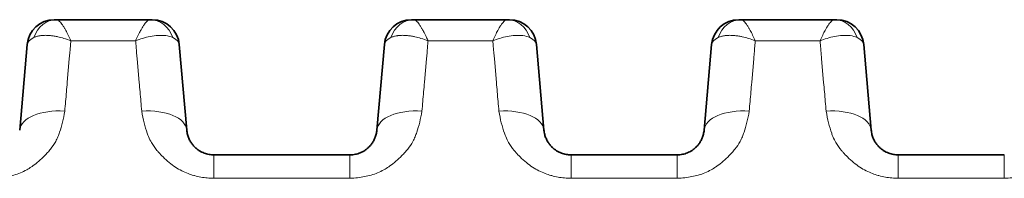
# Model space of a CAD drawing. Header units: millimetres. Extents: x 5 to 415, y 5 to 292.
# Tile 19 of 199: x 105.48 to 116.35, y 77.06 to 78.82. Entities that reach past the tile are written whole.
import ezdxf

# ---------------------------------------------------------------- set-up
doc = ezdxf.new("R2010")
doc.units = ezdxf.units.MM
doc.layers.add('Sichtbar (ISO)', color=7, linetype='Continuous', lineweight=35)
doc.layers.add('Sichtbar schmal (ISO)', color=7, linetype='Continuous', lineweight=18)

msp = doc.modelspace()

# ---------------------------------------------------------------- linework, layer by layer
at = {"layer": 'Sichtbar (ISO)'}
for p, q in [((105.85799032, 78.81670969), (105.88440784, 78.81670969)), ((105.88440784, 78.81670968), (105.88449016, 78.81670969)), ((106.91335493, 78.81670969), (105.88449016, 78.81670969)), ((106.91336798, 78.81670969), (106.91335493, 78.81670969)), ((106.91335493, 78.81670969), (106.91344056, 78.81670968)), ((106.91344056, 78.81670969), (106.93977303, 78.81670969)), ((109.80094089, 78.81670969), (109.82735841, 78.81670969)), ((109.82735841, 78.81670968), (109.82744073, 78.81670969)), ((110.8563055, 78.81670969), (109.82744073, 78.81670969)), ((110.85631855, 78.81670969), (110.8563055, 78.81670969)), ((110.8563055, 78.81670969), (110.85639113, 78.81670968)), ((110.85639113, 78.81670969), (110.8827236, 78.81670969)), ((113.41389146, 78.81670969), (113.44030898, 78.81670969)), ((113.44030898, 78.81670968), (113.4403913, 78.81670969)), ((114.46925607, 78.81670969), (113.4403913, 78.81670969)), ((114.46926912, 78.81670969), (114.46925607, 78.81670969)), ((114.46925607, 78.81670969), (114.4693417, 78.81670968)), ((114.4693417, 78.81670969), (114.49567417, 78.81670969)), ((105.55921504, 78.54285602), (105.47640015, 77.59627802)), ((105.4764003, 77.59627972), (105.55921511, 78.54285685)), ((107.32144635, 77.59627814), (107.23863143, 78.54285676)), ((107.23863145, 78.54285669), (107.32144674, 77.59627353)), ((109.50216561, 78.54285602), (109.41935072, 77.59627802)), ((109.41935087, 77.59627972), (109.50216568, 78.54285685)), ((111.26439692, 77.59627814), (111.181582, 78.54285675)), ((111.18158202, 78.54285669), (111.26439731, 77.59627353)), ((113.11511618, 78.54285602), (113.03230129, 77.59627802)), ((113.03230144, 77.59627972), (113.11511625, 78.54285685)), ((114.87734749, 77.59627815), (114.79453257, 78.54285675)), ((114.79453259, 78.54285669), (114.87734787, 77.59627372)), ((107.6203052, 77.32241969), (109.12049166, 77.32241969)), ((111.56325577, 77.32241969), (112.73344242, 77.32241969)), ((115.17620634, 77.32241969), (116.34639315, 77.32241969))]:
    msp.add_line(p, q, dxfattribs=at)
for centre, start, end in [((105.85807345, 78.51670969), 90.000160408, 174.999970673), ((106.93977306, 78.51670969), 5.000040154, 90.00000733), ((109.80102402, 78.51670969), 90.000160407, 174.999970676), ((110.88272363, 78.51670969), 5.000040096, 90.00000733), ((113.41397459, 78.51670969), 90.000160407, 174.999970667), ((114.4956742, 78.51670969), 5.00004008, 90.000007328)]:
    msp.add_arc(centre, 0.3, start, end, dxfattribs=at)
for centre, major_axis, ratio, start_param, end_param in [((105.88455484, 78.51670978), (-0.00038666, 0.29999971), 0.8956362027, 6.282033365, 6.2822933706), ((106.91336818, 78.51670969), (-0.00000014, 0.3), 0.8955573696, 6.2829153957, 6.2831855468), ((109.82750541, 78.51670978), (-0.00038666, 0.29999971), 0.8956362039, 6.2820333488, 6.2822933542), ((110.85631875, 78.51670969), (-0.00000014, 0.3), 0.8955573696, 6.2829153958, 6.2831855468), ((113.44045598, 78.51670978), (-0.00038666, 0.29999971), 0.8956362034, 6.2820333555, 6.282293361), ((114.46926932, 78.51670969), (-0.00000014, 0.3), 0.8955573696, 6.2829153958, 6.2831855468)]:
    msp.add_ellipse(centre, major_axis=major_axis, ratio=ratio, start_param=start_param, end_param=end_param, dxfattribs=at)
for points, knots in [([(107.6203052, 77.32241969), (107.61122753, 77.32241975), (107.59317743, 77.32324061), (107.56634258, 77.32690289), (107.53977509, 77.33299641), (107.51322077, 77.34170516), (107.48660762, 77.35331485), (107.46000029, 77.36819977), (107.43362962, 77.3867943), (107.40792815, 77.40955065), (107.38354305, 77.43689331), (107.36133627, 77.46918286), (107.34238929, 77.50669334), (107.32802708, 77.54957249), (107.32285253, 77.58020767), (107.32144663, 77.59627482)], [0, 0, 0, 0, 0.05541657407, 0.11012063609, 0.16573006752, 0.22336512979, 0.28408898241, 0.34891891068, 0.4189107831, 0.49506723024, 0.57826808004, 0.66942116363, 0.76945161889, 0.87928475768, 0.99999584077, 0.99999584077, 0.99999584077, 0.99999584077]), ([(109.4193505, 77.59627539), (109.41801081, 77.58096537), (109.41318029, 77.5517009), (109.39987412, 77.51049751), (109.38219026, 77.47400127), (109.36121272, 77.44211375), (109.33792655, 77.414752), (109.31323572, 77.39175905), (109.28785097, 77.3728125), (109.26214991, 77.35743739), (109.23614548, 77.34512851), (109.209613, 77.33550561), (109.18194915, 77.32831064), (109.152176, 77.32355505), (109.13137445, 77.32241979), (109.12049188, 77.32241969)], [0.00000382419, 0.00000382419, 0.00000382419, 0.00000382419, 0.11501556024, 0.22023128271, 0.31702701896, 0.40631380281, 0.48850401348, 0.56383288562, 0.63287436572, 0.69672357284, 0.75695147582, 0.81530023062, 0.87314538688, 0.93356802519, 1, 1, 1, 1]), ([(111.56325577, 77.32241969), (111.5541781, 77.32241975), (111.536128, 77.32324061), (111.50929315, 77.32690289), (111.48272566, 77.33299641), (111.45617134, 77.34170516), (111.42955819, 77.35331485), (111.40295086, 77.36819977), (111.37658019, 77.3867943), (111.35087872, 77.40955065), (111.32649362, 77.43689331), (111.30428684, 77.46918286), (111.28533986, 77.50669334), (111.27097765, 77.54957249), (111.2658031, 77.58020767), (111.2643972, 77.59627482)], [0, 0, 0, 0, 0.05541657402, 0.11012063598, 0.16573006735, 0.22336512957, 0.28408898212, 0.34891891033, 0.41891078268, 0.49506722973, 0.57826807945, 0.66942116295, 0.7694516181, 0.87928475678, 0.99999584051, 0.99999584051, 0.99999584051, 0.99999584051]), ([(113.03230107, 77.59627539), (113.03096138, 77.58096537), (113.02613086, 77.5517009), (113.01282469, 77.51049751), (112.99514083, 77.47400127), (112.97416329, 77.44211375), (112.95087712, 77.414752), (112.92618629, 77.39175905), (112.90080154, 77.3728125), (112.87510048, 77.35743739), (112.84909605, 77.34512851), (112.82256357, 77.33550561), (112.79489972, 77.32831064), (112.76512657, 77.32355505), (112.74432502, 77.32241979), (112.73344245, 77.32241969)], [0.00000382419, 0.00000382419, 0.00000382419, 0.00000382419, 0.11501556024, 0.22023128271, 0.31702701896, 0.40631380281, 0.48850401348, 0.56383288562, 0.63287436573, 0.69672357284, 0.75695147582, 0.81530023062, 0.87314538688, 0.93356802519, 1, 1, 1, 1]), ([(115.17620634, 77.32241969), (115.16712867, 77.32241975), (115.14907857, 77.32324061), (115.12224372, 77.32690289), (115.09567623, 77.33299641), (115.06912191, 77.34170516), (115.04250876, 77.35331485), (115.01590143, 77.36819977), (114.98953076, 77.3867943), (114.96382929, 77.40955065), (114.93944419, 77.43689331), (114.91723741, 77.46918286), (114.89829043, 77.50669334), (114.88392822, 77.5495725), (114.87875367, 77.58020768), (114.87734777, 77.59627483)], [0, 0, 0, 0, 0.05541657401, 0.11012063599, 0.16573006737, 0.22336512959, 0.28408898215, 0.34891891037, 0.41891078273, 0.49506722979, 0.57826807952, 0.66942116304, 0.76945161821, 0.8792847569, 0.99999585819, 0.99999585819, 0.99999585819, 0.99999585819])]:
    msp.add_open_spline(points, degree=3, knots=knots, dxfattribs=at)
at = {"layer": 'Sichtbar schmal (ISO)'}
for p, q in [((106.03668811, 78.52628603), (106.034041, 78.49602939)), ((106.04136934, 78.58343263), (106.75647724, 78.5834326)), ((106.76380768, 78.49599783), (106.76124157, 78.52532866)), ((109.97963868, 78.52628603), (109.97699157, 78.4960294)), ((109.98431991, 78.58343263), (110.69942781, 78.5834326)), ((110.70675827, 78.49599764), (110.70419215, 78.52532853)), ((113.59258925, 78.52628603), (113.58994214, 78.4960294)), ((113.59727048, 78.58343263), (114.31237838, 78.5834326)), ((114.31970884, 78.49599764), (114.31714272, 78.52532853)), ((106.00165253, 78.12437657), (106.02432994, 78.38358034)), ((106.02430101, 78.38358218), (106.03029603, 78.45210561)), ((106.7676225, 78.45127513), (106.77355117, 78.38351016)), ((106.77352208, 78.38350832), (106.7962027, 78.12426775)), ((109.9446031, 78.12437657), (109.96728051, 78.38358034)), ((109.96725158, 78.38358218), (109.9732466, 78.45210561)), ((110.71057309, 78.45127484), (110.71650177, 78.38350973)), ((110.71647268, 78.38350789), (110.73915321, 78.1242684)), ((113.55755367, 78.12437657), (113.58023108, 78.38358034)), ((113.58020215, 78.38358218), (113.58619717, 78.45210561)), ((114.32352366, 78.45127485), (114.32945234, 78.38350973)), ((114.32942325, 78.38350789), (114.35210378, 78.12426839)), ((107.6203052, 77.06348492), (107.6203052, 77.32241969)), ((109.12049188, 77.32241969), (109.12049188, 77.06348492)), ((109.76417901, 77.39094835), (109.76414789, 77.39091017)), ((111.56325577, 77.06348492), (111.56325577, 77.32241969)), ((112.73344245, 77.32241969), (112.73344245, 77.06348492)), ((115.17620634, 77.06348492), (115.17620634, 77.32241969)), ((116.34639302, 77.32241969), (116.34639302, 77.06348492)), ((107.6203052, 77.06348492), (109.12049188, 77.06348492)), ((111.56325577, 77.06348492), (112.73344245, 77.06348492)), ((115.17620634, 77.06348492), (116.34639302, 77.06348492))]:
    msp.add_line(p, q, dxfattribs=at)
for centre, major_axis, ratio, start_param, end_param in [((105.88455484, 78.51670978), (-0.00038666, 0.29999971), 0.8956362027, 6.2822933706, 7.5051391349), ((106.91336818, 78.51670969), (-0.00000014, 0.3), 0.8955573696, 5.0600245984, 6.2829153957), ((109.82750541, 78.51670978), (-0.00038666, 0.29999971), 0.8956362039, 6.2822933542, 7.5051391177), ((110.85631875, 78.51670969), (-0.00000014, 0.3), 0.8955573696, 5.0600245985, 6.2829153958), ((113.44045598, 78.51670978), (-0.00038666, 0.29999971), 0.8956362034, 6.282293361, 7.5051391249), ((114.46926932, 78.51670969), (-0.00000014, 0.3), 0.8955573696, 5.0600245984, 6.2829153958), ((106.06972369, 78.51367808), (0.51063101, -0.02744416), 0.3190795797, 2.617868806, 3.1309365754), ((106.73765846, 78.51474496), (0.50109968, 0.02630131), 0.3220703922, 0.0112274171, 0.5290996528), ((110.01267426, 78.51367808), (0.51063101, -0.02744416), 0.3190795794, 2.6178688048, 3.1309365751), ((110.68060906, 78.51474496), (0.50109964, 0.02630131), 0.3220704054, 0.0112274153, 0.5290996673), ((113.62562483, 78.51367808), (0.51063102, -0.02744416), 0.3190795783, 2.617868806, 3.1309365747), ((114.29355965, 78.51474496), (0.50109962, 0.02630131), 0.3220704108, 0.011227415, 0.5290996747), ((105.97449764, 77.55270176), (-0.49809734, 0.04357796), 0.505694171, 4.7573822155, 6.2831903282), ((106.82334893, 77.55270103), (0.49809734, 0.04357795), 0.5056962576, 6.2831826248, 7.8089903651), ((109.91744821, 77.55270176), (-0.49809734, 0.04357796), 0.505694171, 4.7573822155, 6.2831903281), ((110.76629951, 77.55270103), (0.49809734, 0.04357795), 0.5056962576, 6.2831826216, 7.8089903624), ((113.53039878, 77.55270176), (-0.49809734, 0.04357796), 0.505694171, 4.7573822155, 6.2831903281), ((114.37925008, 77.55270103), (0.49809734, 0.04357795), 0.5056962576, 6.2831826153, 7.8089903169)]:
    msp.add_ellipse(centre, major_axis=major_axis, ratio=ratio, start_param=start_param, end_param=end_param, dxfattribs=at)
for points, knots in [([(106.04136934, 78.58343316), (106.03116156, 78.60603245), (106.02137175, 78.62722563), (106.0119194, 78.64671133), (106.00291847, 78.66526643), (105.9942255, 78.68227193), (105.98592929, 78.69756934), (105.98342286, 78.70219095), (105.98095247, 78.7066578), (105.97851972, 78.71096882), (105.97315257, 78.72047979), (105.96798098, 78.72923208), (105.96295036, 78.73733789), (105.95596562, 78.74859236), (105.94924954, 78.7586088), (105.94274333, 78.76756481), (105.93739811, 78.77492267), (105.93219473, 78.78156377), (105.92715899, 78.78748637), (105.92652032, 78.78823751), (105.92588428, 78.78897688), (105.92525074, 78.78970406), (105.92007443, 78.79564549), (105.91506514, 78.80076661), (105.91019196, 78.80488314), (105.90562207, 78.80874345), (105.90117163, 78.81172207), (105.89684849, 78.8137204), (105.89258632, 78.81569053), (105.88844816, 78.81670992), (105.88449016, 78.81670969)], [0, 0, 0, 0, 0.14881411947, 0.14881411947, 0.14881411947, 0.29052119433, 0.29052119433, 0.29052119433, 0.33333333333, 0.33333333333, 0.33333333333, 0.42778539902, 0.42778539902, 0.42778539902, 0.55892681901, 0.55892681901, 0.55892681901, 0.66666666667, 0.66666666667, 0.66666666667, 0.68033104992, 0.68033104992, 0.68033104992, 0.79197588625, 0.79197588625, 0.79197588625, 0.89667213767, 0.89667213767, 0.89667213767, 0.9998916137, 0.9998916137, 0.9998916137, 0.9998916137]), ([(106.91335493, 78.81670969), (106.90920815, 78.81670992), (106.90488156, 78.81560548), (106.90044598, 78.81348991), (106.89593796, 78.81133979), (106.89131773, 78.80814271), (106.88659986, 78.80403563), (106.88131119, 78.79943166), (106.8758997, 78.79368094), (106.87033037, 78.78707505), (106.86513061, 78.78090751), (106.8597825, 78.77402524), (106.85429601, 78.76641388), (106.84792601, 78.75757683), (106.84136912, 78.74775751), (106.8345204, 78.73670128), (106.82976226, 78.72901999), (106.82486139, 78.72073655), (106.81975043, 78.71171315), (106.8171333, 78.70709261), (106.81446529, 78.70227847), (106.81174886, 78.69727115), (106.80350691, 78.68207837), (106.79481686, 78.6650929), (106.78578334, 78.64646487), (106.7764025, 78.62712062), (106.76665399, 78.60600668), (106.75647724, 78.58343313)], [0.0001107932, 0.0001107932, 0.0001107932, 0.0001107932, 0.10570722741, 0.10570722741, 0.10570722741, 0.21302821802, 0.21302821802, 0.21302821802, 0.33333333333, 0.33333333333, 0.33333333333, 0.44565529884, 0.44565529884, 0.44565529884, 0.57606488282, 0.57606488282, 0.57606488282, 0.66666666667, 0.66666666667, 0.66666666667, 0.71306036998, 0.71306036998, 0.71306036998, 0.85382409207, 0.85382409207, 0.85382409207, 0.99999999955, 0.99999999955, 0.99999999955, 0.99999999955]), ([(109.98431991, 78.58343316), (109.97411213, 78.60603245), (109.96432232, 78.62722563), (109.95486997, 78.64671133), (109.94586904, 78.66526643), (109.93717607, 78.68227193), (109.92887986, 78.69756934), (109.92637343, 78.70219095), (109.92390304, 78.7066578), (109.92147029, 78.71096882), (109.91610314, 78.72047979), (109.91093155, 78.72923208), (109.90590093, 78.73733789), (109.89891619, 78.74859236), (109.89220011, 78.7586088), (109.8856939, 78.76756481), (109.88034868, 78.77492267), (109.8751453, 78.78156377), (109.87010956, 78.78748637), (109.86947089, 78.78823751), (109.86883485, 78.78897688), (109.86820131, 78.78970406), (109.863025, 78.79564549), (109.85801571, 78.80076661), (109.85314253, 78.80488314), (109.84857264, 78.80874345), (109.8441222, 78.81172207), (109.83979906, 78.8137204), (109.83553689, 78.81569053), (109.83139873, 78.81670992), (109.82744073, 78.81670969)], [0, 0, 0, 0, 0.14881411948, 0.14881411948, 0.14881411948, 0.29052119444, 0.29052119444, 0.29052119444, 0.33333333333, 0.33333333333, 0.33333333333, 0.42778539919, 0.42778539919, 0.42778539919, 0.55892681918, 0.55892681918, 0.55892681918, 0.66666666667, 0.66666666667, 0.66666666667, 0.68033105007, 0.68033105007, 0.68033105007, 0.79197588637, 0.79197588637, 0.79197588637, 0.89667213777, 0.89667213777, 0.89667213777, 0.99989161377, 0.99989161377, 0.99989161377, 0.99989161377]), ([(110.8563055, 78.81670969), (110.85215872, 78.81670992), (110.84783213, 78.81560548), (110.84339655, 78.81348991), (110.83888853, 78.81133979), (110.8342683, 78.80814271), (110.82955043, 78.80403563), (110.82426176, 78.79943166), (110.81885027, 78.79368094), (110.81328094, 78.78707505), (110.80808118, 78.78090751), (110.80273307, 78.77402524), (110.79724658, 78.76641388), (110.79087658, 78.75757683), (110.78431969, 78.74775751), (110.77747097, 78.73670128), (110.77271283, 78.72901999), (110.76781196, 78.72073655), (110.762701, 78.71171315), (110.76008387, 78.70709261), (110.75741586, 78.70227847), (110.75469943, 78.69727115), (110.74645748, 78.68207837), (110.73776743, 78.6650929), (110.72873391, 78.64646487), (110.71935307, 78.62712062), (110.70960456, 78.60600668), (110.69942781, 78.58343313)], [0.00011079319, 0.00011079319, 0.00011079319, 0.00011079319, 0.10570722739, 0.10570722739, 0.10570722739, 0.21302821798, 0.21302821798, 0.21302821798, 0.33333333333, 0.33333333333, 0.33333333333, 0.44565529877, 0.44565529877, 0.44565529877, 0.57606488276, 0.57606488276, 0.57606488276, 0.66666666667, 0.66666666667, 0.66666666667, 0.71306036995, 0.71306036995, 0.71306036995, 0.85382409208, 0.85382409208, 0.85382409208, 0.99999999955, 0.99999999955, 0.99999999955, 0.99999999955]), ([(113.59727048, 78.58343316), (113.5870627, 78.60603245), (113.57727289, 78.62722563), (113.56782054, 78.64671133), (113.55881961, 78.66526643), (113.55012664, 78.68227193), (113.54183043, 78.69756934), (113.539324, 78.70219095), (113.53685361, 78.7066578), (113.53442086, 78.71096882), (113.52905371, 78.72047979), (113.52388212, 78.72923208), (113.5188515, 78.73733789), (113.51186676, 78.74859236), (113.50515068, 78.7586088), (113.49864447, 78.76756481), (113.49329925, 78.77492267), (113.48809587, 78.78156377), (113.48306013, 78.78748637), (113.48242146, 78.78823751), (113.48178542, 78.78897688), (113.48115188, 78.78970406), (113.47597557, 78.79564549), (113.47096628, 78.80076661), (113.4660931, 78.80488314), (113.46152321, 78.80874345), (113.45707277, 78.81172207), (113.45274963, 78.8137204), (113.44848746, 78.81569053), (113.4443493, 78.81670992), (113.4403913, 78.81670969)], [0, 0, 0, 0, 0.14881411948, 0.14881411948, 0.14881411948, 0.29052119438, 0.29052119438, 0.29052119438, 0.33333333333, 0.33333333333, 0.33333333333, 0.42778539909, 0.42778539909, 0.42778539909, 0.55892681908, 0.55892681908, 0.55892681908, 0.66666666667, 0.66666666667, 0.66666666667, 0.68033104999, 0.68033104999, 0.68033104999, 0.79197588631, 0.79197588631, 0.79197588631, 0.89667213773, 0.89667213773, 0.89667213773, 0.99989161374, 0.99989161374, 0.99989161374, 0.99989161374]), ([(114.46925607, 78.81670969), (114.46510929, 78.81670992), (114.4607827, 78.81560548), (114.45634712, 78.81348991), (114.4518391, 78.81133979), (114.44721887, 78.80814271), (114.442501, 78.80403563), (114.43721233, 78.79943166), (114.43180084, 78.79368094), (114.42623151, 78.78707505), (114.42103175, 78.78090751), (114.41568364, 78.77402524), (114.41019715, 78.76641388), (114.40382715, 78.75757683), (114.39727026, 78.74775751), (114.39042154, 78.73670128), (114.3856634, 78.72901999), (114.38076253, 78.72073655), (114.37565157, 78.71171315), (114.37303444, 78.70709261), (114.37036643, 78.70227847), (114.36765, 78.69727115), (114.35940805, 78.68207837), (114.350718, 78.6650929), (114.34168448, 78.64646487), (114.33230364, 78.62712062), (114.32255513, 78.60600668), (114.31237838, 78.58343313)], [0.00011079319, 0.00011079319, 0.00011079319, 0.00011079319, 0.10570722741, 0.10570722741, 0.10570722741, 0.21302821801, 0.21302821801, 0.21302821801, 0.33333333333, 0.33333333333, 0.33333333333, 0.44565529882, 0.44565529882, 0.44565529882, 0.5760648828, 0.5760648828, 0.5760648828, 0.66666666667, 0.66666666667, 0.66666666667, 0.71306036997, 0.71306036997, 0.71306036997, 0.85382409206, 0.85382409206, 0.85382409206, 0.99999999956, 0.99999999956, 0.99999999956, 0.99999999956]), ([(106.04136934, 78.58343316), (106.01684853, 78.59311383), (105.99073134, 78.60190823), (105.96375225, 78.61003756), (105.94198682, 78.61659592), (105.91966303, 78.62273179), (105.89689219, 78.62785465), (105.8914377, 78.62908177), (105.88595821, 78.63025027), (105.88045613, 78.63135137), (105.86602001, 78.6342404), (105.8514302, 78.63666565), (105.83677681, 78.63858857), (105.82253013, 78.64045811), (105.8082232, 78.64185287), (105.79396389, 78.64272708), (105.79063181, 78.64293136), (105.78730275, 78.64310713), (105.78397778, 78.64325285), (105.76852253, 78.64393016), (105.75315082, 78.64396085), (105.73800524, 78.64317527), (105.72812351, 78.64266271), (105.71833911, 78.64180195), (105.70870852, 78.64054025), (105.7050511, 78.6400611), (105.70141664, 78.63952439), (105.69780955, 78.63892777), (105.68578746, 78.63693931), (105.67406753, 78.63428557), (105.66282587, 78.63088255), (105.6520179, 78.62761081), (105.64165187, 78.62364617), (105.63191558, 78.61892731)], [0, 0, 0, 0, 0.2, 0.2, 0.2, 0.3613503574, 0.3613503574, 0.3613503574, 0.4, 0.4, 0.4, 0.5014072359, 0.5014072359, 0.5014072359, 0.6, 0.6, 0.6, 0.6230388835, 0.6230388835, 0.6230388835, 0.7301290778, 0.7301290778, 0.7301290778, 0.8, 0.8, 0.8, 0.8265349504, 0.8265349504, 0.8265349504, 0.9149733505, 0.9149733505, 0.9149733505, 1, 1, 1, 1]), ([(107.16596298, 78.61891218), (107.14303283, 78.63003213), (107.11667053, 78.63694862), (107.08907892, 78.64055207), (107.0614873, 78.64415552), (107.03271285, 78.6444733), (107.00377402, 78.6426981), (106.97483519, 78.64092291), (106.94572319, 78.63704328), (106.91724122, 78.63136567), (106.88875926, 78.62568806), (106.86090916, 78.61821661), (106.83395835, 78.61007286), (106.80700754, 78.60192912), (106.78095255, 78.5930984), (106.75647724, 78.58343104)], [0, 0, 0, 0, 0.2, 0.2, 0.2, 0.4, 0.4, 0.4, 0.6, 0.6, 0.6, 0.8, 0.8, 0.8, 0.9999999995, 0.9999999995, 0.9999999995, 0.9999999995]), ([(109.98431991, 78.58343316), (109.95979905, 78.59311386), (109.93368182, 78.60190827), (109.90670269, 78.61003761), (109.8849373, 78.61659595), (109.86261355, 78.6227318), (109.83984276, 78.62785465), (109.8343882, 78.62908179), (109.82890865, 78.6302503), (109.8234065, 78.63135141), (109.80897044, 78.63424042), (109.79438069, 78.63666566), (109.77972739, 78.63858857), (109.76548063, 78.64045812), (109.75117363, 78.64185288), (109.73691425, 78.64272709), (109.73358224, 78.64293137), (109.73025326, 78.64310714), (109.72692835, 78.64325285), (109.7114731, 78.64393016), (109.69610139, 78.64396085), (109.68095581, 78.64317527), (109.67107403, 78.64266271), (109.66128959, 78.64180194), (109.65165896, 78.64054024), (109.64800158, 78.64006108), (109.64436717, 78.63952438), (109.64076012, 78.63892777), (109.62873803, 78.63693931), (109.6170181, 78.63428557), (109.60577644, 78.63088255), (109.59496847, 78.62761081), (109.58460244, 78.62364617), (109.57486615, 78.61892731)], [0, 0, 0, 0, 0.2, 0.2, 0.2, 0.3613498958, 0.3613498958, 0.3613498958, 0.4, 0.4, 0.4, 0.5014067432, 0.5014067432, 0.5014067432, 0.6, 0.6, 0.6, 0.6230384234, 0.6230384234, 0.6230384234, 0.7301286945, 0.7301286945, 0.7301286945, 0.8, 0.8, 0.8, 0.8265346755, 0.8265346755, 0.8265346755, 0.9149732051, 0.9149732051, 0.9149732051, 1, 1, 1, 1]), ([(111.10891355, 78.61891218), (111.0859834, 78.63003213), (111.05962111, 78.63694862), (111.0320295, 78.64055207), (111.00443789, 78.64415552), (110.97566344, 78.6444733), (110.94672461, 78.6426981), (110.91778579, 78.64092291), (110.88867378, 78.63704328), (110.86019182, 78.63136567), (110.83170985, 78.62568807), (110.80385975, 78.61821661), (110.77690894, 78.61007287), (110.74995812, 78.60192912), (110.72390313, 78.5930984), (110.69942781, 78.58343104)], [0, 0, 0, 0, 0.2, 0.2, 0.2, 0.4, 0.4, 0.4, 0.6, 0.6, 0.6, 0.8, 0.8, 0.8, 0.9999999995, 0.9999999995, 0.9999999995, 0.9999999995]), ([(113.59727048, 78.58343316), (113.57274964, 78.59311385), (113.54663243, 78.60190825), (113.51965332, 78.61003759), (113.49788791, 78.61659594), (113.47556415, 78.6227318), (113.45279333, 78.62785465), (113.4473388, 78.62908178), (113.44185928, 78.63025029), (113.43635716, 78.6313514), (113.42192107, 78.63424041), (113.4073313, 78.63666566), (113.39267796, 78.63858857), (113.37843123, 78.64045812), (113.36412426, 78.64185287), (113.34986491, 78.64272709), (113.34653287, 78.64293137), (113.34320386, 78.64310714), (113.33987892, 78.64325285), (113.32442367, 78.64393016), (113.30905196, 78.64396085), (113.29390638, 78.64317527), (113.28402462, 78.64266271), (113.2742402, 78.64180195), (113.26460959, 78.64054024), (113.26095219, 78.64006109), (113.25731776, 78.63952439), (113.25371069, 78.63892777), (113.2416886, 78.63693931), (113.22996867, 78.63428557), (113.21872701, 78.63088255), (113.20791904, 78.62761081), (113.19755301, 78.62364617), (113.18781672, 78.61892731)], [0, 0, 0, 0, 0.2, 0.2, 0.2, 0.3613500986, 0.3613500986, 0.3613500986, 0.4, 0.4, 0.4, 0.5014069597, 0.5014069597, 0.5014069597, 0.6, 0.6, 0.6, 0.6230386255, 0.6230386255, 0.6230386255, 0.7301288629, 0.7301288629, 0.7301288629, 0.8, 0.8, 0.8, 0.8265347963, 0.8265347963, 0.8265347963, 0.914973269, 0.914973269, 0.914973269, 1, 1, 1, 1]), ([(114.72186412, 78.61891218), (114.69893396, 78.63003214), (114.67257165, 78.63694862), (114.64498002, 78.64055207), (114.6173884, 78.64415552), (114.58861394, 78.6444733), (114.55967511, 78.6426981), (114.53073628, 78.6409229), (114.50162428, 78.63704327), (114.47314232, 78.63136566), (114.44466035, 78.62568805), (114.41681026, 78.61821659), (114.38985946, 78.61007285), (114.36290866, 78.60192911), (114.33685368, 78.59309839), (114.31237838, 78.58343104)], [0, 0, 0, 0, 0.2, 0.2, 0.2, 0.4, 0.4, 0.4, 0.6, 0.6, 0.6, 0.8, 0.8, 0.8, 0.9999999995, 0.9999999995, 0.9999999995, 0.9999999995]), ([(106.03403696, 78.49603149), (106.03358938, 78.49092821), (106.03314871, 78.48583965), (106.03271124, 78.48072843), (106.03227377, 78.4756172), (106.0318395, 78.47048329), (106.03141353, 78.4654393), (106.03101426, 78.46071145), (106.03062228, 78.45606255), (106.0302927, 78.45210739)], [0, 0, 0, 0, 0.33333333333, 0.33333333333, 0.33333333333, 0.66666666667, 0.66666666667, 0.66666666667, 0.97910782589, 0.97910782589, 0.97910782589, 0.97910782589]), ([(106.03668784, 78.52628804), (106.03712584, 78.53172474), (106.03763261, 78.53793114), (106.03817178, 78.54413356), (106.03874124, 78.55068438), (106.03934684, 78.5572309), (106.03989066, 78.56378055), (106.04043449, 78.57033021), (106.04091654, 78.57688299), (106.04136934, 78.58343315)], [0.01772803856, 0.01772803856, 0.01772803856, 0.01772803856, 0.33333333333, 0.33333333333, 0.33333333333, 0.66666666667, 0.66666666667, 0.66666666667, 1, 1, 1, 1]), ([(106.75647724, 78.58343312), (106.75693005, 78.57688064), (106.75741215, 78.57032549), (106.75795613, 78.56377349), (106.75850011, 78.55722149), (106.75910597, 78.55067263), (106.75967563, 78.54411948), (106.76024529, 78.53756633), (106.76077874, 78.53100873), (106.76123551, 78.52533037)], [0, 0, 0, 0, 0.33333333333, 0.33333333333, 0.33333333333, 0.66666666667, 0.66666666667, 0.66666666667, 0.99999955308, 0.99999955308, 0.99999955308, 0.99999955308]), ([(106.7676225, 78.45127686), (106.76728003, 78.45539523), (106.76686232, 78.46035024), (106.76643626, 78.46539561), (106.7660102, 78.47044098), (106.76557578, 78.47557678), (106.76513815, 78.48069009), (106.76470051, 78.48580339), (106.76425965, 78.49089421), (106.76381184, 78.49600005)], [0, 0, 0, 0, 0.3333333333, 0.3333333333, 0.3333333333, 0.6666666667, 0.6666666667, 0.6666666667, 1, 1, 1, 1]), ([(109.97698753, 78.49603149), (109.97653995, 78.49092821), (109.97609928, 78.48583965), (109.97566181, 78.48072843), (109.97522434, 78.4756172), (109.97479007, 78.47048329), (109.9743641, 78.4654393), (109.97396483, 78.46071146), (109.97357285, 78.45606255), (109.97324327, 78.45210739)], [0, 0, 0, 0, 0.33333333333, 0.33333333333, 0.33333333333, 0.66666666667, 0.66666666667, 0.66666666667, 0.97910781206, 0.97910781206, 0.97910781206, 0.97910781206]), ([(109.97963841, 78.52628804), (109.98007641, 78.53172474), (109.98058318, 78.53793114), (109.98112235, 78.54413356), (109.98169181, 78.55068438), (109.98229741, 78.5572309), (109.98284123, 78.56378055), (109.98338506, 78.57033021), (109.98386711, 78.57688299), (109.98431991, 78.58343315)], [0.0177280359, 0.0177280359, 0.0177280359, 0.0177280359, 0.33333333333, 0.33333333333, 0.33333333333, 0.66666666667, 0.66666666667, 0.66666666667, 1, 1, 1, 1]), ([(110.69942781, 78.58343312), (110.69988062, 78.57688063), (110.70036272, 78.57032546), (110.7009067, 78.56377345), (110.70145069, 78.55722143), (110.70205655, 78.55067257), (110.70262621, 78.54411939), (110.70319586, 78.53756623), (110.70372932, 78.53100862), (110.70418609, 78.52533025)], [0, 0, 0, 0, 0.33333333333, 0.33333333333, 0.33333333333, 0.66666666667, 0.66666666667, 0.66666666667, 0.99999955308, 0.99999955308, 0.99999955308, 0.99999955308]), ([(110.7105731, 78.45127658), (110.71023062, 78.45539495), (110.70981291, 78.46034998), (110.70938685, 78.46539536), (110.70896079, 78.47044074), (110.70852637, 78.47557655), (110.70808874, 78.48068987), (110.7076511, 78.48580318), (110.70721024, 78.49089402), (110.70676243, 78.49599986)], [0, 0, 0, 0, 0.3333333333, 0.3333333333, 0.3333333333, 0.6666666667, 0.6666666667, 0.6666666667, 1, 1, 1, 1]), ([(113.5899381, 78.49603149), (113.58949052, 78.49092821), (113.58904985, 78.48583965), (113.58861238, 78.48072843), (113.58817491, 78.4756172), (113.58774064, 78.47048329), (113.58731467, 78.4654393), (113.5869154, 78.46071145), (113.58652342, 78.45606255), (113.58619384, 78.45210739)], [0, 0, 0, 0, 0.33333333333, 0.33333333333, 0.33333333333, 0.66666666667, 0.66666666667, 0.66666666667, 0.97910781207, 0.97910781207, 0.97910781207, 0.97910781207]), ([(113.59258898, 78.52628804), (113.59302698, 78.53172474), (113.59353375, 78.53793114), (113.59407292, 78.54413356), (113.59464238, 78.55068438), (113.59524798, 78.5572309), (113.5957918, 78.56378055), (113.59633563, 78.57033021), (113.59681768, 78.57688299), (113.59727048, 78.58343315)], [0.01772803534, 0.01772803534, 0.01772803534, 0.01772803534, 0.33333333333, 0.33333333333, 0.33333333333, 0.66666666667, 0.66666666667, 0.66666666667, 1, 1, 1, 1]), ([(114.31237838, 78.58343312), (114.31283119, 78.57688063), (114.31331329, 78.57032546), (114.31385727, 78.56377345), (114.31440126, 78.55722143), (114.31500712, 78.55067257), (114.31557678, 78.54411939), (114.31614643, 78.53756623), (114.31667989, 78.53100862), (114.31713666, 78.52533025)], [0, 0, 0, 0, 0.33333333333, 0.33333333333, 0.33333333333, 0.66666666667, 0.66666666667, 0.66666666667, 0.99999955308, 0.99999955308, 0.99999955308, 0.99999955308]), ([(114.32352367, 78.45127658), (114.32318119, 78.45539496), (114.32276348, 78.46034998), (114.32233742, 78.46539536), (114.32191136, 78.47044074), (114.32147694, 78.47557655), (114.32103931, 78.48068987), (114.32060167, 78.48580318), (114.32016081, 78.49089402), (114.319713, 78.49599986)], [0, 0, 0, 0, 0.3333333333, 0.3333333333, 0.3333333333, 0.6666666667, 0.6666666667, 0.6666666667, 1, 1, 1, 1]), ([(105.97408337, 77.80599809), (105.97718329, 77.84143179), (105.98027763, 77.87719215), (105.98337218, 77.91264223), (105.9864747, 77.94818364), (105.98957744, 77.98341399), (105.99264798, 78.01866486), (105.99571851, 78.05391572), (105.99875686, 78.08918672), (106.00171315, 78.12437196)], [0.00085647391, 0.00085647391, 0.00085647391, 0.00085647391, 0.33333333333, 0.33333333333, 0.33333333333, 0.66666666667, 0.66666666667, 0.66666666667, 1, 1, 1, 1]), ([(106.79614211, 78.12426327), (106.79909743, 78.08909025), (106.80213466, 78.05383203), (106.80520422, 78.01859265), (106.80827378, 77.98335328), (106.81137568, 77.94813311), (106.81447681, 77.9126066), (106.81757011, 77.87716966), (106.82066265, 77.84142712), (106.823762, 77.80599983)], [0, 0, 0, 0, 0.33333333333, 0.33333333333, 0.33333333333, 0.66666666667, 0.66666666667, 0.66666666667, 0.99915972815, 0.99915972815, 0.99915972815, 0.99915972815]), ([(109.91703394, 77.80599809), (109.92013386, 77.84143179), (109.9232282, 77.87719215), (109.92632275, 77.91264223), (109.92942527, 77.94818363), (109.93252801, 77.98341399), (109.93559855, 78.01866485), (109.93866908, 78.05391572), (109.94170743, 78.08918672), (109.94466372, 78.12437195)], [0.00085647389, 0.00085647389, 0.00085647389, 0.00085647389, 0.33333333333, 0.33333333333, 0.33333333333, 0.66666666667, 0.66666666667, 0.66666666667, 1, 1, 1, 1]), ([(110.73909262, 78.12426392), (110.74204795, 78.08909083), (110.74508518, 78.05383253), (110.74815475, 78.01859309), (110.75122432, 77.98335364), (110.75432623, 77.9481334), (110.75742736, 77.91260682), (110.76052067, 77.8771698), (110.76361321, 77.84142719), (110.76671258, 77.80599983)], [0, 0, 0, 0, 0.33333333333, 0.33333333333, 0.33333333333, 0.66666666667, 0.66666666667, 0.66666666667, 0.99915972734, 0.99915972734, 0.99915972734, 0.99915972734]), ([(113.52998451, 77.80599809), (113.53308443, 77.84143179), (113.53617877, 77.87719215), (113.53927332, 77.91264223), (113.54237585, 77.94818364), (113.54547858, 77.98341399), (113.54854912, 78.01866486), (113.55161965, 78.05391572), (113.554658, 78.08918673), (113.55761429, 78.12437196)], [0.00085647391, 0.00085647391, 0.00085647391, 0.00085647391, 0.33333333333, 0.33333333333, 0.33333333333, 0.66666666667, 0.66666666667, 0.66666666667, 1, 1, 1, 1]), ([(114.35204319, 78.12426392), (114.35500628, 78.08900211), (114.35804896, 78.05368155), (114.36112868, 78.01832612), (114.3642084, 77.98297069), (114.36732517, 77.94758048), (114.37042478, 77.91207124), (114.37351651, 77.87665233), (114.37659117, 77.84111445), (114.37966317, 77.80599976)], [0, 0, 0, 0, 0.33333333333, 0.33333333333, 0.33333333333, 0.66666666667, 0.66666666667, 0.66666666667, 0.99915205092, 0.99915205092, 0.99915205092, 0.99915205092]), ([(105.17754131, 77.06348492), (105.20712577, 77.0643881), (105.23607102, 77.06653276), (105.26418626, 77.06980897), (105.29085436, 77.07291655), (105.31677702, 77.07704393), (105.34183399, 77.08208376), (105.36617942, 77.08698048), (105.38970719, 77.09273915), (105.41229961, 77.09922911), (105.43769143, 77.10652323), (105.46176051, 77.11495), (105.48523337, 77.12463174), (105.50854653, 77.1342476), (105.53127943, 77.14511009), (105.55393445, 77.15767858), (105.57167537, 77.16752083), (105.58936434, 77.1784173), (105.60710843, 77.19069541), (105.61164506, 77.19383455), (105.6162058, 77.19704698), (105.62077848, 77.20032889), (105.64291883, 77.21621953), (105.66530858, 77.23377639), (105.68685321, 77.2523038), (105.70997304, 77.2721858), (105.73210902, 77.29317727), (105.75253565, 77.3139874), (105.76392519, 77.32559078), (105.77479431, 77.33713021), (105.78510046, 77.34835121), (105.79678396, 77.36107184), (105.80742085, 77.37353553), (105.81736892, 77.38605493), (105.83883246, 77.41306623), (105.85726434, 77.44029452), (105.87431701, 77.47187139), (105.88289487, 77.48775522), (105.89108297, 77.50475291), (105.89880679, 77.52344055), (105.90504598, 77.53853614), (105.91116255, 77.55473074), (105.91708023, 77.57188406), (105.92870728, 77.60558691), (105.93954486, 77.64297481), (105.94927493, 77.68322179), (105.95855954, 77.72162621), (105.96685264, 77.76264004), (105.97408337, 77.80599809)], [0, 0, 0, 0, 0.0696834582, 0.0696834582, 0.0696834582, 0.1357802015, 0.1357802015, 0.1357802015, 0.2, 0.2, 0.2, 0.2721771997, 0.2721771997, 0.2721771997, 0.3438633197, 0.3438633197, 0.3438633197, 0.4, 0.4, 0.4, 0.4143524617, 0.4143524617, 0.4143524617, 0.4838453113, 0.4838453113, 0.4838453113, 0.5584189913, 0.5584189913, 0.5584189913, 0.6, 0.6, 0.6, 0.647138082, 0.647138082, 0.647138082, 0.7488411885, 0.7488411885, 0.7488411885, 0.8, 0.8, 0.8, 0.8413253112, 0.8413253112, 0.8413253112, 0.9225212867, 0.9225212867, 0.9225212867, 1, 1, 1, 1]), ([(106.823762, 77.80599983), (106.83139431, 77.76039871), (106.84022508, 77.71731575), (106.85014502, 77.67716858), (106.86059557, 77.634874), (106.87227755, 77.59583023), (106.88472334, 77.56108092), (106.88932474, 77.54823356), (106.89402582, 77.53597584), (106.89878714, 77.5243737), (106.90883949, 77.49987871), (106.91963981, 77.47833046), (106.93113374, 77.45836049), (106.94898792, 77.42733998), (106.96838209, 77.4000482), (106.99186824, 77.37201056), (106.99818081, 77.36447465), (107.00480644, 77.35689186), (107.01183318, 77.34919864), (107.02638124, 77.33327069), (107.04212296, 77.31662213), (107.05893852, 77.29999365), (107.08009539, 77.27907216), (107.10297446, 77.25820305), (107.126774, 77.23864506), (107.1490707, 77.22032207), (107.17216444, 77.20315722), (107.19487722, 77.18780497), (107.2183066, 77.17196835), (107.24180423, 77.15837902), (107.26537361, 77.14647818), (107.28880281, 77.13464814), (107.31230882, 77.12448019), (107.3361541, 77.115576), (107.35612516, 77.10811851), (107.37634153, 77.10154844), (107.39705301, 77.09574779), (107.40030688, 77.09483647), (107.40357028, 77.09394215), (107.40684319, 77.09306514), (107.4298403, 77.08690281), (107.4533065, 77.08159137), (107.47720906, 77.0772374), (107.50036673, 77.07301912), (107.52393491, 77.0696995), (107.54786522, 77.06737215), (107.57168663, 77.06505538), (107.59586823, 77.06372162), (107.6203052, 77.06348492)], [0, 0, 0, 0, 0.0818672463, 0.0818672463, 0.0818672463, 0.1681134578, 0.1681134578, 0.1681134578, 0.2, 0.2, 0.2, 0.2673204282, 0.2673204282, 0.2673204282, 0.371893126, 0.371893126, 0.371893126, 0.4, 0.4, 0.4, 0.4581920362, 0.4581920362, 0.4581920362, 0.5314076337, 0.5314076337, 0.5314076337, 0.6, 0.6, 0.6, 0.6707564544, 0.6707564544, 0.6707564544, 0.7410920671, 0.7410920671, 0.7410920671, 0.8, 0.8, 0.8, 0.8092547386, 0.8092547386, 0.8092547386, 0.8742830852, 0.8742830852, 0.8742830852, 0.9372848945, 0.9372848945, 0.9372848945, 1, 1, 1, 1]), ([(109.12049188, 77.06348492), (109.15007634, 77.0643881), (109.17902159, 77.06653276), (109.20713683, 77.06980897), (109.23380493, 77.07291655), (109.25972759, 77.07704393), (109.28478456, 77.08208376), (109.30912999, 77.08698048), (109.33265776, 77.09273915), (109.35525018, 77.09922911), (109.380642, 77.10652323), (109.40471108, 77.11495), (109.42818394, 77.12463174), (109.4514971, 77.1342476), (109.47423, 77.14511009), (109.49688502, 77.15767858), (109.51462594, 77.16752083), (109.53231491, 77.1784173), (109.550059, 77.19069541), (109.55459563, 77.19383455), (109.55915637, 77.19704698), (109.56372905, 77.20032889), (109.5858694, 77.21621953), (109.60825915, 77.23377639), (109.62980378, 77.2523038), (109.65292361, 77.2721858), (109.67505959, 77.29317727), (109.69548622, 77.3139874), (109.70687576, 77.32559078), (109.71774488, 77.33713021), (109.72805103, 77.34835121), (109.73973453, 77.36107184), (109.75037142, 77.37353553), (109.76031949, 77.38605493), (109.78178303, 77.41306623), (109.80021491, 77.44029452), (109.81726758, 77.47187139), (109.82584544, 77.48775522), (109.83403354, 77.50475291), (109.84175736, 77.52344055), (109.84799655, 77.53853614), (109.85411312, 77.55473074), (109.8600308, 77.57188406), (109.87165785, 77.60558691), (109.88249543, 77.64297481), (109.8922255, 77.68322179), (109.90151011, 77.72162621), (109.90980321, 77.76264004), (109.91703394, 77.80599809)], [0, 0, 0, 0, 0.0696834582, 0.0696834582, 0.0696834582, 0.1357802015, 0.1357802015, 0.1357802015, 0.2, 0.2, 0.2, 0.2721771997, 0.2721771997, 0.2721771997, 0.3438633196, 0.3438633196, 0.3438633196, 0.4, 0.4, 0.4, 0.4143524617, 0.4143524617, 0.4143524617, 0.4838453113, 0.4838453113, 0.4838453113, 0.5584189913, 0.5584189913, 0.5584189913, 0.6, 0.6, 0.6, 0.647138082, 0.647138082, 0.647138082, 0.7488411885, 0.7488411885, 0.7488411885, 0.8, 0.8, 0.8, 0.8413253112, 0.8413253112, 0.8413253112, 0.9225212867, 0.9225212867, 0.9225212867, 1, 1, 1, 1]), ([(110.76671258, 77.80599983), (110.77434488, 77.76039871), (110.78317565, 77.71731575), (110.79309559, 77.67716858), (110.80354614, 77.634874), (110.81522812, 77.59583023), (110.82767391, 77.56108092), (110.83227531, 77.54823356), (110.83697639, 77.53597584), (110.84173771, 77.5243737), (110.85179006, 77.49987871), (110.86259038, 77.47833046), (110.87408431, 77.45836049), (110.89193849, 77.42733998), (110.91133266, 77.4000482), (110.93481881, 77.37201056), (110.94113138, 77.36447465), (110.94775701, 77.35689186), (110.95478375, 77.34919863), (110.96933181, 77.33327069), (110.98507353, 77.31662213), (111.00188909, 77.29999365), (111.02304596, 77.27907216), (111.04592503, 77.25820305), (111.06972457, 77.23864506), (111.09202127, 77.22032207), (111.11511501, 77.20315722), (111.13782779, 77.18780496), (111.16125717, 77.17196835), (111.1847548, 77.15837902), (111.20832418, 77.14647818), (111.23175338, 77.13464814), (111.25525939, 77.12448019), (111.27910467, 77.115576), (111.29907573, 77.10811851), (111.3192921, 77.10154844), (111.34000358, 77.09574779), (111.34325746, 77.09483647), (111.34652085, 77.09394215), (111.34979376, 77.09306514), (111.37279087, 77.08690281), (111.39625707, 77.08159137), (111.42015963, 77.0772374), (111.4433173, 77.07301912), (111.46688548, 77.0696995), (111.49081579, 77.06737215), (111.5146372, 77.06505538), (111.5388188, 77.06372162), (111.56325577, 77.06348492)], [0, 0, 0, 0, 0.0818672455, 0.0818672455, 0.0818672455, 0.1681134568, 0.1681134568, 0.1681134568, 0.2, 0.2, 0.2, 0.2673204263, 0.2673204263, 0.2673204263, 0.3718931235, 0.3718931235, 0.3718931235, 0.4, 0.4, 0.4, 0.4581920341, 0.4581920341, 0.4581920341, 0.5314076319, 0.5314076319, 0.5314076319, 0.6, 0.6, 0.6, 0.6707564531, 0.6707564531, 0.6707564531, 0.741092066, 0.741092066, 0.741092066, 0.8, 0.8, 0.8, 0.8092547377, 0.8092547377, 0.8092547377, 0.8742830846, 0.8742830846, 0.8742830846, 0.9372848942, 0.9372848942, 0.9372848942, 1, 1, 1, 1]), ([(112.73344245, 77.06348492), (112.76302691, 77.0643881), (112.79197216, 77.06653276), (112.8200874, 77.06980897), (112.8467555, 77.07291655), (112.87267816, 77.07704393), (112.89773513, 77.08208376), (112.92208056, 77.08698048), (112.94560833, 77.09273915), (112.96820075, 77.09922911), (112.99359257, 77.10652323), (113.01766166, 77.11495), (113.04113451, 77.12463174), (113.06444767, 77.1342476), (113.08718057, 77.14511009), (113.10983559, 77.15767858), (113.12757651, 77.16752083), (113.14526548, 77.1784173), (113.16300957, 77.19069541), (113.1675462, 77.19383455), (113.17210694, 77.19704698), (113.17667962, 77.20032889), (113.19881997, 77.21621953), (113.22120972, 77.23377639), (113.24275435, 77.2523038), (113.26587418, 77.2721858), (113.28801016, 77.29317727), (113.30843679, 77.3139874), (113.31982633, 77.32559078), (113.33069545, 77.33713021), (113.3410016, 77.34835121), (113.3526851, 77.36107184), (113.36332199, 77.37353553), (113.37327006, 77.38605493), (113.3947336, 77.41306623), (113.41316548, 77.44029452), (113.43021815, 77.47187139), (113.43879601, 77.48775522), (113.44698411, 77.50475291), (113.45470793, 77.52344055), (113.46094712, 77.53853614), (113.46706369, 77.55473074), (113.47298137, 77.57188406), (113.48460842, 77.60558691), (113.495446, 77.64297481), (113.50517607, 77.68322179), (113.51446068, 77.72162621), (113.52275378, 77.76264004), (113.52998451, 77.80599809)], [0, 0, 0, 0, 0.0696834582, 0.0696834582, 0.0696834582, 0.1357802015, 0.1357802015, 0.1357802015, 0.2, 0.2, 0.2, 0.2721771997, 0.2721771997, 0.2721771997, 0.3438633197, 0.3438633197, 0.3438633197, 0.4, 0.4, 0.4, 0.4143524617, 0.4143524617, 0.4143524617, 0.4838453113, 0.4838453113, 0.4838453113, 0.5584189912, 0.5584189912, 0.5584189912, 0.6, 0.6, 0.6, 0.647138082, 0.647138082, 0.647138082, 0.7488411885, 0.7488411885, 0.7488411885, 0.8, 0.8, 0.8, 0.8413253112, 0.8413253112, 0.8413253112, 0.9225212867, 0.9225212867, 0.9225212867, 1, 1, 1, 1]), ([(114.37966317, 77.80599976), (114.38729546, 77.76039866), (114.39612622, 77.71731574), (114.40604615, 77.67716858), (114.41649669, 77.63487402), (114.42817868, 77.59583024), (114.44062448, 77.56108092), (114.44522588, 77.54823356), (114.44992696, 77.53597584), (114.45468828, 77.5243737), (114.46474063, 77.4998787), (114.47554095, 77.47833046), (114.48703488, 77.45836049), (114.50488906, 77.42733998), (114.52428323, 77.4000482), (114.54776938, 77.37201056), (114.55408195, 77.36447465), (114.56070758, 77.35689186), (114.56773432, 77.34919863), (114.58228238, 77.33327069), (114.5980241, 77.31662213), (114.61483966, 77.29999365), (114.63599653, 77.27907216), (114.6588756, 77.25820305), (114.68267514, 77.23864506), (114.70497184, 77.22032207), (114.72806558, 77.20315722), (114.75077836, 77.18780496), (114.77420774, 77.17196835), (114.79770537, 77.15837902), (114.82127475, 77.14647818), (114.84470395, 77.13464813), (114.86820996, 77.12448019), (114.89205524, 77.115576), (114.9120263, 77.10811851), (114.93224267, 77.10154844), (114.95295415, 77.09574779), (114.95620803, 77.09483647), (114.95947142, 77.09394215), (114.96274433, 77.09306514), (114.98574144, 77.08690282), (115.00920764, 77.08159137), (115.0331102, 77.0772374), (115.05626787, 77.07301912), (115.07983605, 77.0696995), (115.10376636, 77.06737215), (115.12758777, 77.06505538), (115.15176937, 77.06372162), (115.17620634, 77.06348492)], [0, 0, 0, 0, 0.0818672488, 0.0818672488, 0.0818672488, 0.1681134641, 0.1681134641, 0.1681134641, 0.2, 0.2, 0.2, 0.2673204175, 0.2673204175, 0.2673204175, 0.3718931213, 0.3718931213, 0.3718931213, 0.4, 0.4, 0.4, 0.458192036, 0.458192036, 0.458192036, 0.5314076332, 0.5314076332, 0.5314076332, 0.6, 0.6, 0.6, 0.6707564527, 0.6707564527, 0.6707564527, 0.7410920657, 0.7410920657, 0.7410920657, 0.8, 0.8, 0.8, 0.8092547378, 0.8092547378, 0.8092547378, 0.8742830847, 0.8742830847, 0.8742830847, 0.9372848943, 0.9372848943, 0.9372848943, 1, 1, 1, 1]), ([(116.34639302, 77.06348492), (116.37597748, 77.0643881), (116.40492273, 77.06653276), (116.43303797, 77.06980897), (116.45970607, 77.07291655), (116.48562873, 77.07704393), (116.5106857, 77.08208376), (116.53503113, 77.08698048), (116.5585589, 77.09273915), (116.58115132, 77.09922911), (116.60654314, 77.10652323), (116.63061223, 77.11495), (116.65408508, 77.12463174), (116.67739824, 77.1342476), (116.70013114, 77.14511009), (116.72278616, 77.15767858), (116.74052708, 77.16752083), (116.75821605, 77.1784173), (116.77596014, 77.19069541), (116.78049677, 77.19383455), (116.78505751, 77.19704698), (116.78963019, 77.20032889), (116.81177054, 77.21621953), (116.83416029, 77.23377639), (116.85570492, 77.2523038), (116.87882475, 77.2721858), (116.90096073, 77.29317727), (116.92138736, 77.3139874), (116.9327769, 77.32559078), (116.94364602, 77.33713021), (116.95395217, 77.34835121), (116.96563567, 77.36107184), (116.97627256, 77.37353553), (116.98622063, 77.38605493), (117.00768417, 77.41306623), (117.02611605, 77.44029452), (117.04316872, 77.47187139), (117.05174658, 77.48775522), (117.05993468, 77.50475291), (117.0676585, 77.52344055), (117.07389769, 77.53853614), (117.08001426, 77.55473074), (117.08593194, 77.57188406), (117.09755899, 77.60558691), (117.10839657, 77.64297481), (117.11812664, 77.68322179), (117.12741125, 77.72162621), (117.13570435, 77.76264004), (117.14293508, 77.80599809)], [0, 0, 0, 0, 0.0696834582, 0.0696834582, 0.0696834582, 0.1357802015, 0.1357802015, 0.1357802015, 0.2, 0.2, 0.2, 0.2721771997, 0.2721771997, 0.2721771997, 0.3438633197, 0.3438633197, 0.3438633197, 0.4, 0.4, 0.4, 0.4143524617, 0.4143524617, 0.4143524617, 0.4838453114, 0.4838453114, 0.4838453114, 0.5584189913, 0.5584189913, 0.5584189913, 0.6, 0.6, 0.6, 0.647138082, 0.647138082, 0.647138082, 0.7488411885, 0.7488411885, 0.7488411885, 0.8, 0.8, 0.8, 0.8413253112, 0.8413253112, 0.8413253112, 0.9225212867, 0.9225212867, 0.9225212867, 1, 1, 1, 1])]:
    msp.add_open_spline(points, degree=3, knots=knots, dxfattribs=at)
for points in [[(106.96876854, 77.40121297), (106.96838482, 77.40170397), (106.96800208, 77.40219523), (106.9676203, 77.40268676)], [(110.91201882, 77.40081135), (110.91164198, 77.40129263), (110.91126608, 77.40177415), (110.91089112, 77.40225593)], [(114.49194046, 77.44995628), (114.49196919, 77.44991046), (114.49199793, 77.44986464), (114.49202667, 77.44981882)], [(113.37843771, 77.39263214), (113.37841307, 77.39260169), (113.37838843, 77.39257123), (113.37836378, 77.39254078)]]:
    msp.add_open_spline(points, degree=3, dxfattribs=at)

doc.saveas('drawing.dxf')
